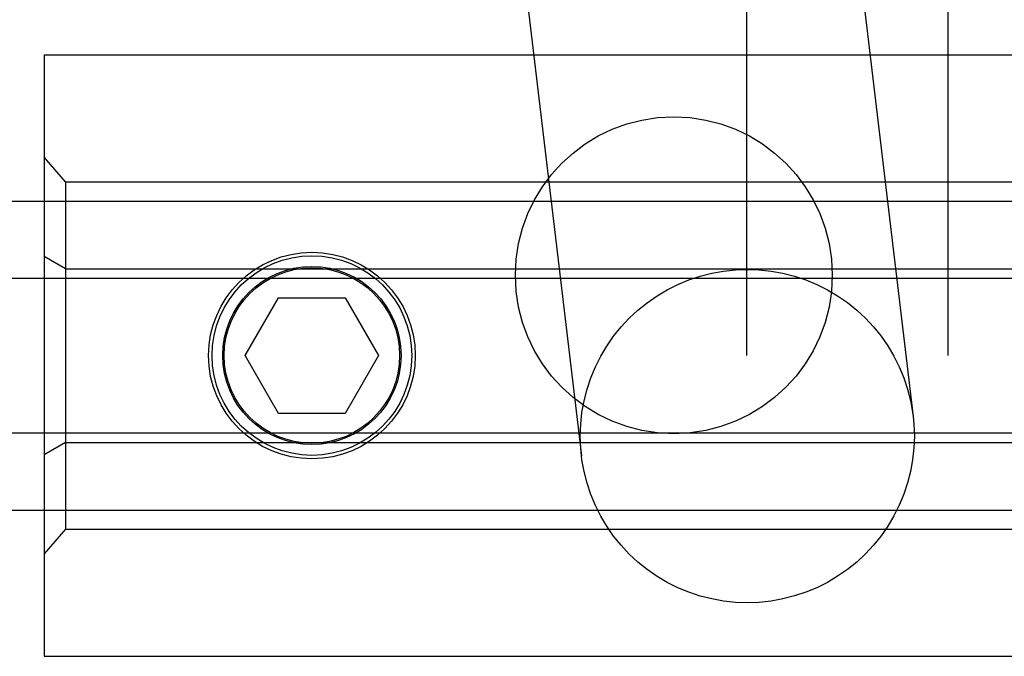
# Model space of a CAD drawing. Header units: inches. Extents: x 0 to 304, y 0 to 196.
# Tile 88 of 129: x 145.344 to 146.264, y 165.352 to 165.947. Entities that reach past the tile are written whole.
import ezdxf

# ---------------------------------------------------------------- set-up
doc = ezdxf.new("R2010")
doc.units = ezdxf.units.IN
doc.header["$LTSCALE"] = 16.696429
doc.header["$MEASUREMENT"] = 0
doc.linetypes.add('HIDDEN', pattern=[0.2, 0.1, -0.1])
doc.layers.add('DEFAULT_2', color=8, linetype='HIDDEN')

msp = doc.modelspace()

# ---------------------------------------------------------------- linework, layer by layer
at = {"layer": 'DEFAULT_2', "color": 8, "linetype": 'HIDDEN'}
for p, q in [((146.02318, 165.63339), (146.02318, 166.54339)), ((146.21068, 166.54339), (146.21068, 165.63339)), ((146.09218, 166.30146), (146.17849, 165.57658)), ((145.78237, 166.26457), (145.86867, 165.53969)), ((145.36693, 165.91439), (146.86693, 165.91439)), ((145.36693, 165.91439), (145.36693, 165.35239)), ((145.38693, 165.79563), (145.36693, 165.81872)), ((145.38693, 165.79563), (146.84693, 165.79563)), ((145.38693, 165.79563), (145.38693, 165.47116)), ((125.18243, 165.77773), (147.32993, 165.77773)), ((145.38693, 165.71451), (145.36693, 165.72606)), ((145.38693, 165.71451), (146.84693, 165.71451)), ((125.18243, 165.70556), (147.32993, 165.70556)), ((145.55458, 165.63339), (145.58575, 165.68739)), ((145.58575, 165.68739), (145.64811, 165.68739)), ((145.64811, 165.68739), (145.67928, 165.63339)), ((145.58575, 165.57939), (145.55458, 165.63339)), ((145.67928, 165.63339), (145.64811, 165.57939)), ((145.64811, 165.57939), (145.58575, 165.57939)), ((125.18243, 165.56122), (147.32993, 165.56122)), ((145.38693, 165.55227), (145.36693, 165.54073)), ((145.38693, 165.55227), (146.84693, 165.55227)), ((125.18243, 165.48905), (147.32993, 165.48905)), ((145.38693, 165.47116), (145.36693, 165.44806)), ((145.38693, 165.47116), (146.84693, 165.47116)), ((145.36693, 165.35239), (146.86693, 165.35239))]:
    msp.add_line(p, q, dxfattribs=at)
for points in [[(145.86758, 165.55807), (145.86799, 165.5692), (145.86917, 165.58023), (145.87115, 165.59117), (145.8739, 165.60194), (145.87742, 165.61249), (145.88168, 165.62276), (145.88667, 165.6327), (145.89235, 165.64226), (145.8987, 165.6514), (145.90569, 165.66006), (145.91328, 165.66819), (145.92143, 165.67577), (145.9301, 165.68275), (145.93924, 165.68909), (145.94882, 165.69477), (145.95878, 165.69975), (145.96907, 165.70401), (145.97963, 165.70752), (145.99042, 165.71028), (146.00138, 165.71226), (146.01245, 165.71345), (146.02358, 165.71385), (146.03471, 165.71346), (146.04578, 165.71228), (146.05674, 165.7103), (146.06753, 165.70756), (146.0781, 165.70405), (146.08838, 165.69981), (146.09834, 165.69483), (146.10792, 165.68917), (146.11706, 165.68283), (146.12574, 165.67586), (146.13389, 165.66829), (146.14147, 165.66016), (146.14846, 165.65151), (146.15481, 165.64238), (146.16049, 165.63282), (146.16548, 165.62288), (146.16974, 165.61262), (146.17326, 165.60207), (146.17601, 165.5913), (146.17799, 165.58036), (146.17849, 165.57659)], [(146.17849, 165.57659), (146.17918, 165.56934), (146.17958, 165.5582)], [(145.86868, 165.53968), (145.86799, 165.54693), (145.86758, 165.55807)], [(146.17958, 165.5582), (146.17918, 165.54707), (146.17799, 165.53604), (146.17601, 165.5251), (146.17326, 165.51433), (146.16974, 165.50378), (146.16548, 165.49351), (146.16049, 165.48357), (146.15481, 165.47401), (146.14846, 165.46487), (146.14147, 165.45621), (146.13389, 165.44808), (146.12574, 165.4405), (146.11706, 165.43352), (146.10792, 165.42718), (146.09834, 165.4215), (146.08838, 165.41652), (146.0781, 165.41226), (146.06753, 165.40875), (146.05674, 165.40599), (146.04578, 165.40401), (146.03471, 165.40282), (146.02358, 165.40242), (146.01245, 165.40281), (146.00138, 165.404), (145.99042, 165.40597), (145.97963, 165.40871), (145.96907, 165.41222), (145.95878, 165.41646), (145.94882, 165.42144), (145.93924, 165.4271), (145.9301, 165.43344), (145.92143, 165.44041), (145.91328, 165.44798), (145.90569, 165.45611), (145.8987, 165.46477), (145.89235, 165.47389), (145.88667, 165.48345), (145.88168, 165.49339), (145.87742, 165.50366), (145.8739, 165.5142), (145.87115, 165.52497), (145.86917, 165.53591), (145.86868, 165.53968)]]:
    msp.add_lwpolyline(points, dxfattribs=at)
for centre, radius in [((145.95493, 165.70839), 0.148), ((145.61693, 165.63339), 0.0965), ((145.61693, 165.63339), 0.09325), ((145.61693, 165.63339), 0.08325), ((145.61693, 165.63339), 0.08194)]:
    msp.add_circle(centre, radius, dxfattribs=at)

doc.saveas('drawing.dxf')
